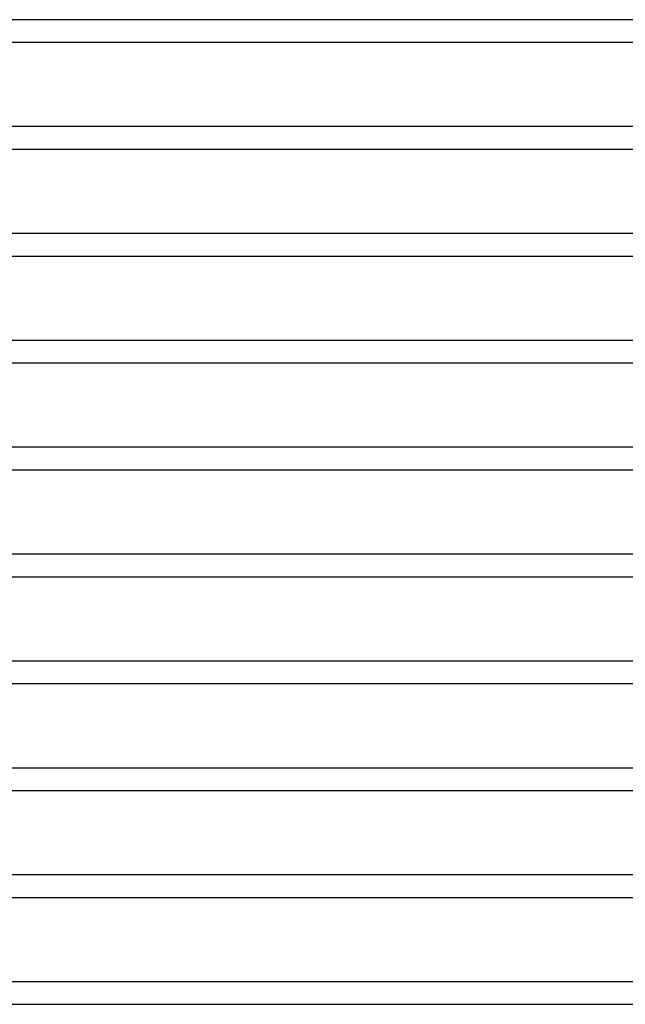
# Model space of a CAD drawing. Header units: millimetres. Extents: x -660 to 660, y -2 to 380.
# Tile 34 of 103: x -108 to 0, y 0 to 175. Entities that reach past the tile are written whole.
import ezdxf

# ---------------------------------------------------------------- set-up
doc = ezdxf.new("R2010")
doc.units = ezdxf.units.MM
doc.layers.add('THICK', color=7, linetype='Continuous')

msp = doc.modelspace()

# ---------------------------------------------------------------- linework, layer by layer
at = {"layer": 'THICK'}
for p, q in [((515.25, 175), (-515.25, 175)), ((-157.32, 171), (157.32, 171)), ((161.98, 156), (-161.98, 156)), ((-160.64, 152), (160.64, 152)), ((165.06, 137), (-165.06, 137)), ((-163.97, 133), (163.97, 133)), ((168.2, 118), (-168.2, 118)), ((-167.3, 114), (167.3, 114)), ((171.38, 99), (-171.38, 99)), ((-170.64, 95), (170.64, 95)), ((174.59, 80), (-174.59, 80)), ((-173.98, 76), (173.98, 76)), ((177.81, 61), (-177.81, 61)), ((-177.33, 57), (177.33, 57)), ((181.04, 42), (-181.04, 42)), ((-180.68, 38), (180.68, 38)), ((184.28, 23), (-184.28, 23)), ((-184.04, 19), (184.04, 19)), ((189.2, 4), (-189.2, 4)), ((-189.26, 0), (179.07, 0))]:
    msp.add_line(p, q, dxfattribs=at)

doc.saveas('drawing.dxf')
